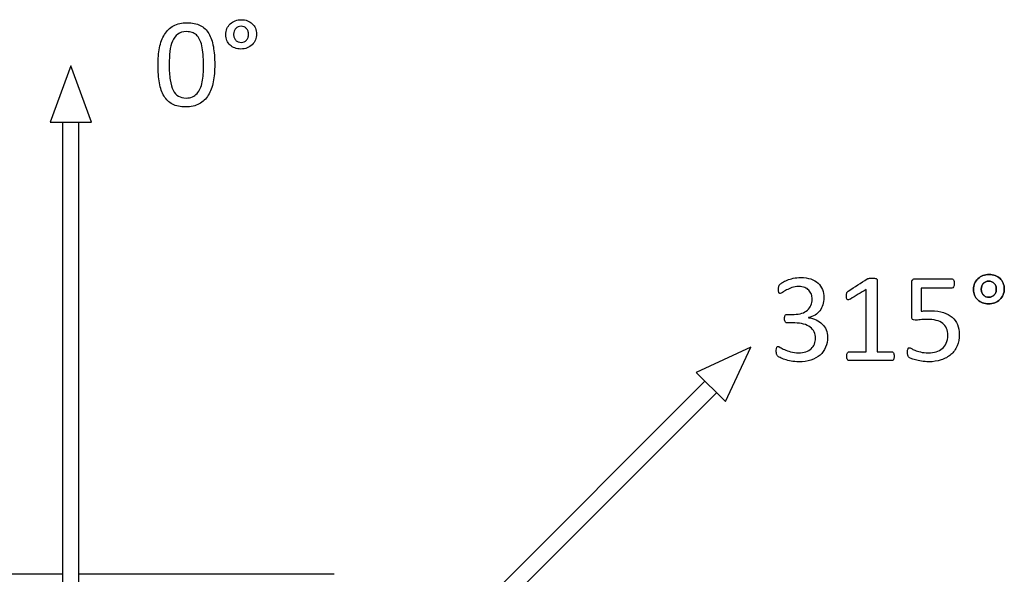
# Model space of a CAD drawing. Header units: inches. Extents: x 0 to 20790, y -12 to 14700.
# Tile 193 of 256: x 6508 to 7705, y 12725 to 13400. Entities that reach past the tile are written whole.
import ezdxf

# ---------------------------------------------------------------- set-up
doc = ezdxf.new("R2010")
doc.units = ezdxf.units.IN
doc.layers.add('1', color=7, linetype='Continuous', true_color=0xffffff)
doc.layers.add('254', color=7, linetype='Continuous', true_color=0xffffff)

msp = doc.modelspace()

# ---------------------------------------------------------------- linework, layer by layer
at = {"layer": '1', "color": 2, "linetype": 'Continuous', "lineweight": 25}
for p, q in [((6560.142, 12725.442), (6250.213, 12725.442)), ((6890.054, 12725.442), (6580.126, 12725.442)), ((6890.175, 12725.442), (6890.054, 12725.442))]:
    msp.add_line(p, q, dxfattribs=at)
at = {"layer": '254', "color": 2, "linetype": 'Continuous', "lineweight": 25}
for p, q in [((6570.134, 13344.129), (6545.134, 13275.442)), ((6595.134, 13275.442), (6570.134, 13344.129)), ((6545.134, 13275.442), (6595.134, 13275.442)), ((6560.134, 13275.442), (6560.134, 12675.442)), ((6580.134, 12675.442), (6580.134, 13275.442)), ((7396.52, 13001.828), (7330.274, 12970.937)), ((7365.629, 12935.581), (7396.52, 13001.828)), ((7340.88, 12960.33), (6916.616, 12536.066)), ((7330.274, 12970.937), (7365.629, 12935.581)), ((6930.758, 12521.924), (7355.022, 12946.188))]:
    msp.add_line(p, q, dxfattribs=at)
for points, knots in [([(6743.255, 13324.553), (6744.465, 13330.843), (6745.07, 13337.825), (6745.07, 13353.694), (6744.493, 13360.965), (6742.296, 13373.63), (6740.454, 13378.939), (6735.216, 13387.631), (6731.77, 13390.913), (6723.195, 13395.344), (6717.892, 13396.481), (6705.024, 13396.481), (6699.485, 13395.24), (6690.449, 13390.259), (6686.819, 13386.758), (6681.292, 13377.662), (6679.289, 13372.246), (6676.813, 13359.579), (6676.201, 13352.598), (6676.201, 13336.816), (6676.75, 13329.545), (6678.938, 13316.873), (6680.818, 13311.542), (6686.074, 13302.878), (6689.502, 13299.597), (6698.053, 13295.09), (6703.322, 13294), (6716.219, 13294), (6721.758, 13295.24), (6730.783, 13300.242), (6734.453, 13303.723), (6740.037, 13312.819), (6742.041, 13318.235), (6743.255, 13324.553)], [0, 0, 0, 0, 0.05430466, 0.05430466, 0.11270779, 0.11270779, 0.17136982, 0.17136982, 0.22974712, 0.22974712, 0.28781543, 0.28781543, 0.34854741, 0.34854741, 0.40974271, 0.40974271, 0.47065537, 0.47065537, 0.53130136, 0.53130136, 0.59678981, 0.59678981, 0.66204002, 0.66204002, 0.72741729, 0.72741729, 0.79296021, 0.79296021, 0.86242965, 0.86242965, 0.93137314, 0.93137314, 1, 1, 1, 1]), ([(6678.048, 13365.898), (6679.289, 13372.246), (6681.292, 13377.662), (6686.819, 13386.758), (6690.449, 13390.259), (6699.485, 13395.24), (6705.024, 13396.481), (6717.892, 13396.481), (6723.195, 13395.344), (6731.77, 13390.913), (6735.216, 13387.631), (6740.454, 13378.939), (6742.296, 13373.63), (6744.493, 13360.965), (6745.07, 13353.694), (6745.07, 13337.825), (6744.465, 13330.843), (6743.253, 13324.554)], [0, 0, 0, 0, 0.12942094, 0.12942094, 0.2594424, 0.2594424, 0.38847946, 0.38847946, 0.511857, 0.511857, 0.63589107, 0.63589107, 0.7605301, 0.7605301, 0.88461905, 0.88461905, 1, 1, 1, 1]), ([(6794.573, 13375.566), (6795.503, 13377.756), (6795.994, 13380.122), (6795.994, 13385.258), (6795.532, 13387.623), (6793.686, 13391.951), (6792.387, 13393.769), (6790.772, 13395.298), (6789.127, 13396.798), (6787.165, 13397.981), (6784.915, 13398.876), (6782.664, 13399.741), (6780.183, 13400.174), (6774.817, 13400.174), (6772.306, 13399.712), (6767.69, 13397.866), (6765.671, 13396.596), (6762.224, 13393.437), (6760.881, 13391.518), (6759.9, 13389.297), (6758.948, 13387.046), (6758.458, 13384.623), (6758.458, 13379.401), (6758.919, 13377.006), (6760.776, 13372.712), (6762.035, 13370.861), (6763.68, 13369.332), (6765.324, 13367.774), (6767.257, 13366.591), (6771.735, 13364.904), (6774.182, 13364.484), (6779.635, 13364.484), (6782.145, 13364.946), (6786.819, 13366.793), (6788.838, 13368.091), (6792.315, 13371.394), (6793.628, 13373.342), (6794.573, 13375.566)], [0, 0, 0, 0, 0.05872485, 0.05872485, 0.1201497, 0.1201497, 0.18157455, 0.18157455, 0.18157455, 0.24024027, 0.24024027, 0.24024027, 0.30435366, 0.30435366, 0.36986081, 0.36986081, 0.43536797, 0.43536797, 0.50028413, 0.50028413, 0.50028413, 0.56495556, 0.56495556, 0.63034557, 0.63034557, 0.6964808, 0.6964808, 0.6964808, 0.75671415, 0.75671415, 0.81789207, 0.81789207, 0.87842602, 0.87842602, 0.93895996, 0.93895996, 1, 1, 1, 1]), ([(6759.9, 13389.297), (6760.881, 13391.518), (6762.224, 13393.437), (6765.671, 13396.596), (6767.69, 13397.866), (6772.306, 13399.712), (6774.817, 13400.174), (6780.183, 13400.174), (6782.664, 13399.741), (6784.915, 13398.876)], [0, 0, 0, 0, 0.24963543, 0.24963543, 0.50154354, 0.50154354, 0.75345164, 0.75345164, 1, 1, 1, 1]), ([(6783.674, 13389.326), (6782.866, 13390.191), (6781.885, 13390.884), (6779.635, 13391.865), (6778.394, 13392.095), (6775.797, 13392.095), (6774.586, 13391.865), (6772.393, 13390.884), (6771.412, 13390.191), (6769.796, 13388.46), (6769.133, 13387.422), (6768.209, 13385.056), (6767.979, 13383.815), (6767.979, 13380.988), (6768.2, 13379.628), (6769.133, 13377.179), (6769.796, 13376.112), (6770.633, 13375.246)], [0, 0, 0, 0, 0.12552404, 0.12552404, 0.25104807, 0.25104807, 0.37111454, 0.37111454, 0.49118101, 0.49118101, 0.61124748, 0.61124748, 0.73131395, 0.73131395, 0.86704126, 0.86704126, 1, 1, 1, 1]), ([(6785.607, 13386.21), (6786.069, 13384.998), (6786.299, 13383.7), (6786.299, 13380.93), (6786.069, 13379.66), (6785.145, 13377.295), (6784.511, 13376.256), (6783.732, 13375.362), (6782.924, 13374.467), (6781.972, 13373.746), (6780.875, 13373.255), (6779.779, 13372.736), (6778.596, 13372.476), (6776.028, 13372.476), (6774.788, 13372.707), (6772.48, 13373.688), (6771.499, 13374.381), (6770.633, 13375.246), (6769.796, 13376.112), (6769.133, 13377.179), (6768.2, 13379.628), (6767.979, 13380.988), (6767.979, 13383.815), (6768.209, 13385.056), (6769.133, 13387.422), (6769.796, 13388.46), (6771.412, 13390.191), (6772.393, 13390.884), (6774.586, 13391.865), (6775.797, 13392.095), (6778.394, 13392.095), (6779.635, 13391.865), (6781.885, 13390.884), (6782.866, 13390.191), (6783.674, 13389.326), (6784.511, 13388.46), (6785.145, 13387.422), (6785.607, 13386.21)], [0, 0, 0, 0, 0.06514336, 0.06514336, 0.13028672, 0.13028672, 0.19543009, 0.19543009, 0.19543009, 0.25588848, 0.25588848, 0.25588848, 0.31688225, 0.31688225, 0.38513718, 0.38513718, 0.45339212, 0.45339212, 0.45339212, 0.51788016, 0.51788016, 0.58371103, 0.58371103, 0.64194602, 0.64194602, 0.70018102, 0.70018102, 0.75841602, 0.75841602, 0.81665102, 0.81665102, 0.87753306, 0.87753306, 0.9384151, 0.9384151, 0.9384151, 1, 1, 1, 1]), ([(6790.772, 13395.298), (6792.387, 13393.769), (6793.686, 13391.951), (6795.532, 13387.623), (6795.994, 13385.258), (6795.994, 13380.122), (6795.503, 13377.756), (6794.58, 13375.563)], [0, 0, 0, 0, 0.33828996, 0.33828996, 0.67657993, 0.67657993, 1, 1, 1, 1]), ([(6717.488, 13384.681), (6715.497, 13385.315), (6713.276, 13385.633), (6706.467, 13385.633), (6702.918, 13384.594), (6697.494, 13380.497), (6695.335, 13377.68), (6692.214, 13370.514), (6691.175, 13366.299), (6690.021, 13356.666), (6689.733, 13351.472), (6689.733, 13338.489), (6690.113, 13332.167), (6691.666, 13321.755), (6692.889, 13317.52), (6696.224, 13310.965), (6698.365, 13308.579), (6703.524, 13305.598), (6706.669, 13304.848), (6713.218, 13304.848), (6715.761, 13305.299), (6720.114, 13307.156), (6721.975, 13308.496), (6725.105, 13311.917), (6726.403, 13313.994), (6727.442, 13316.389)], [0, 0, 0, 0, 0.04282924, 0.04282924, 0.11891413, 0.11891413, 0.19499902, 0.19499902, 0.27085822, 0.27085822, 0.34676977, 0.34676977, 0.44877592, 0.44877592, 0.55141846, 0.55141846, 0.65478061, 0.65478061, 0.75951869, 0.75951869, 0.84052706, 0.84052706, 0.92063094, 0.92063094, 1, 1, 1, 1]), ([(6730.976, 13357.934), (6731.337, 13353.982), (6731.51, 13349.539), (6731.51, 13340.855), (6731.395, 13337.306), (6730.933, 13330.497), (6730.529, 13327.323), (6729.267, 13321.471), (6728.452, 13318.812), (6727.442, 13316.389), (6726.403, 13313.994), (6725.105, 13311.917), (6721.975, 13308.496), (6720.114, 13307.156), (6715.761, 13305.299), (6713.218, 13304.848), (6706.669, 13304.848), (6703.524, 13305.598), (6698.365, 13308.579), (6696.224, 13310.965), (6692.889, 13317.52), (6691.666, 13321.755), (6690.113, 13332.167), (6689.733, 13338.489), (6689.733, 13351.472), (6690.021, 13356.666), (6691.175, 13366.299), (6692.214, 13370.514), (6695.335, 13377.68), (6697.494, 13380.497), (6702.918, 13384.594), (6706.467, 13385.633), (6713.276, 13385.633), (6715.497, 13385.315), (6717.488, 13384.681), (6719.45, 13384.017), (6721.21, 13383.007), (6722.739, 13381.593), (6724.297, 13380.18), (6725.596, 13378.391), (6727.828, 13374.04), (6728.711, 13371.438), (6730.096, 13365.379), (6730.616, 13361.888), (6730.976, 13357.934)], [0, 0, 0, 0, 0.08461098, 0.08461098, 0.14721332, 0.14721332, 0.20981566, 0.20981566, 0.27170676, 0.27170676, 0.27170676, 0.31910372, 0.31910372, 0.36693951, 0.36693951, 0.41531542, 0.41531542, 0.47786205, 0.47786205, 0.53958701, 0.53958701, 0.60088225, 0.60088225, 0.66179744, 0.66179744, 0.70712968, 0.70712968, 0.75243066, 0.75243066, 0.79786641, 0.79786641, 0.84330217, 0.84330217, 0.86887858, 0.86887858, 0.86887858, 0.8996503, 0.8996503, 0.8996503, 0.93345508, 0.93345508, 0.96672754, 0.96672754, 1, 1, 1, 1]), ([(6730.991, 13357.935), (6730.616, 13361.888), (6730.096, 13365.379), (6728.711, 13371.438), (6727.828, 13374.04), (6725.596, 13378.391), (6724.297, 13380.18), (6722.739, 13381.593)], [0, 0, 0, 0, 0.33156512, 0.33156512, 0.66313024, 0.66313024, 1, 1, 1, 1]), ([(6763.68, 13369.332), (6762.035, 13370.861), (6760.776, 13372.712), (6758.919, 13377.006), (6758.458, 13379.401), (6758.458, 13384.623), (6758.948, 13387.046), (6759.9, 13389.297)], [0, 0, 0, 0, 0.3370864, 0.3370864, 0.67037445, 0.67037445, 1, 1, 1, 1]), ([(6783.732, 13375.362), (6784.511, 13376.256), (6785.145, 13377.295), (6786.069, 13379.66), (6786.299, 13380.93), (6786.299, 13383.7), (6786.069, 13384.998), (6785.607, 13386.21)], [0, 0, 0, 0, 0.33333333, 0.33333333, 0.66666667, 0.66666667, 1, 1, 1, 1]), ([(6794.58, 13375.563), (6793.628, 13373.342), (6792.315, 13371.394), (6788.838, 13368.091), (6786.819, 13366.793), (6782.145, 13364.946), (6779.635, 13364.484), (6774.182, 13364.484), (6771.735, 13364.904), (6767.257, 13366.591), (6765.324, 13367.774), (6763.68, 13369.332)], [0, 0, 0, 0, 0.20110766, 0.20110766, 0.40054792, 0.40054792, 0.59998818, 0.59998818, 0.80155014, 0.80155014, 1, 1, 1, 1]), ([(6770.633, 13375.246), (6771.499, 13374.381), (6772.48, 13373.688), (6774.788, 13372.707), (6776.028, 13372.476), (6778.596, 13372.476), (6779.779, 13372.736), (6780.875, 13373.255)], [0, 0, 0, 0, 0.34558824, 0.34558824, 0.69117647, 0.69117647, 1, 1, 1, 1]), ([(6743.253, 13324.554), (6742.041, 13318.235), (6740.037, 13312.819), (6734.453, 13303.723), (6730.783, 13300.242), (6721.758, 13295.24), (6716.219, 13294), (6703.322, 13294), (6698.053, 13295.09), (6689.502, 13299.597), (6686.074, 13302.878), (6680.818, 13311.542), (6678.938, 13316.873), (6676.75, 13329.545), (6676.201, 13336.816), (6676.201, 13352.598), (6676.813, 13359.579), (6678.048, 13365.898)], [0, 0, 0, 0, 0.12964495, 0.12964495, 0.25988806, 0.25988806, 0.39112477, 0.39112477, 0.51494374, 0.51494374, 0.63844981, 0.63844981, 0.76171583, 0.76171583, 0.88543193, 0.88543193, 1, 1, 1, 1]), ([(6727.442, 13316.389), (6728.452, 13318.812), (6729.267, 13321.471), (6730.529, 13327.323), (6730.933, 13330.497), (6731.395, 13337.306), (6731.51, 13340.855), (6731.51, 13349.539), (6731.337, 13353.982), (6730.991, 13357.935)], [0, 0, 0, 0, 0.22778636, 0.22778636, 0.45819043, 0.45819043, 0.6885945, 0.6885945, 1, 1, 1, 1]), ([(7487.542, 13001.602), (7489.136, 13005.263), (7489.915, 13009.36), (7489.915, 13017.064), (7489.338, 13020.007), (7487.029, 13025.488), (7485.443, 13027.883), (7481.331, 13031.995), (7478.893, 13033.682), (7473.169, 13036.4), (7470.036, 13037.26), (7466.602, 13037.635), (7466.602, 13037.683), (7466.602, 13037.731), (7466.602, 13037.779), (7469.632, 13038.356), (7472.315, 13039.366), (7474.623, 13040.809), (7476.931, 13042.28), (7478.864, 13044.04), (7482.038, 13048.195), (7483.25, 13050.589), (7484.087, 13053.273), (7484.894, 13055.985), (7485.298, 13058.899), (7485.298, 13065.65), (7484.721, 13068.968), (7482.413, 13074.969), (7480.682, 13077.566), (7475.994, 13081.849), (7473.094, 13083.538), (7466.112, 13085.904), (7462.073, 13086.481), (7454.167, 13086.481), (7451.109, 13086.164), (7445.424, 13084.958), (7442.915, 13084.173), (7438.53, 13082.384), (7436.712, 13081.49), (7433.732, 13079.656), (7432.759, 13078.922), (7431.778, 13077.941), (7431.432, 13077.537), (7431.23, 13077.162), (7431.028, 13076.816), (7430.826, 13076.412), (7430.538, 13075.546), (7430.422, 13075.027), (7430.365, 13074.45), (7430.336, 13073.844), (7430.307, 13073.18), (7430.307, 13071.276), (7430.336, 13070.353), (7430.422, 13069.66), (7430.48, 13068.968), (7430.624, 13068.449), (7430.797, 13068.045), (7430.971, 13067.67), (7431.201, 13067.41), (7431.49, 13067.295), (7431.778, 13067.15), (7432.096, 13067.093), (7432.961, 13067.093), (7433.856, 13067.554), (7435.154, 13068.449), (7436.424, 13069.343), (7438.039, 13070.295), (7441.929, 13072.354), (7444.156, 13073.325), (7449.144, 13075.123), (7451.859, 13075.546), (7457.572, 13075.546), (7459.967, 13075.171), (7464.121, 13073.555), (7465.823, 13072.488), (7468.478, 13069.718), (7469.488, 13068.074), (7470.815, 13064.323), (7471.161, 13062.361), (7471.161, 13057.514), (7470.642, 13054.946), (7469.661, 13052.667), (7468.651, 13050.387), (7467.208, 13048.426), (7463.458, 13045.136), (7461.178, 13043.896), (7458.495, 13043.001), (7455.812, 13042.136), (7452.754, 13041.703), (7446.483, 13041.703), (7443.588, 13041.703), (7440.232, 13041.703), (7439.799, 13041.617), (7439.107, 13041.27), (7438.761, 13040.982), (7438.501, 13040.578), (7438.212, 13040.203), (7437.982, 13039.683), (7437.693, 13038.414), (7437.606, 13037.606), (7437.606, 13035.558), (7437.693, 13034.692), (7437.866, 13034), (7438.068, 13033.336), (7438.299, 13032.817), (7438.559, 13032.384), (7438.847, 13031.98), (7439.193, 13031.692), (7439.943, 13031.345), (7440.347, 13031.23), (7440.751, 13031.259), (7443.906, 13031.259), (7447.06, 13031.259), (7454.167, 13031.259), (7457.687, 13030.797), (7463.892, 13029.074), (7466.516, 13027.797), (7470.772, 13024.518), (7472.402, 13022.574), (7474.594, 13018.074), (7475.143, 13015.535), (7475.143, 13010.139), (7474.71, 13007.774), (7472.989, 13003.413), (7471.651, 13001.513), (7468.174, 12998.325), (7466.025, 12997.098), (7460.89, 12995.367), (7457.918, 12994.935), (7451.051, 12994.935), (7447.878, 12995.338), (7442.199, 12997.002), (7439.684, 12997.877), (7437.578, 12998.829), (7435.443, 12999.753), (7433.683, 13000.647), (7432.327, 13001.484), (7430.971, 13002.292), (7430.076, 13002.696), (7428.951, 13002.696), (7428.432, 13002.349), (7428.057, 13001.628), (7427.71, 13000.907), (7427.537, 12999.637), (7427.537, 12996.694), (7427.566, 12995.8), (7427.653, 12995.05), (7427.71, 12994.3), (7427.826, 12993.665), (7427.999, 12993.175), (7428.143, 12992.655), (7428.316, 12992.222), (7428.518, 12991.847), (7428.72, 12991.501), (7429.038, 12991.126), (7429.413, 12990.78), (7429.788, 12990.405), (7430.74, 12989.828), (7433.717, 12988.251), (7435.587, 12987.491), (7440.088, 12985.99), (7442.684, 12985.356), (7445.57, 12984.808), (7448.455, 12984.288), (7451.571, 12984), (7460.399, 12984), (7465.333, 12984.721), (7474.038, 12987.546), (7477.71, 12989.539), (7483.654, 12994.79), (7485.933, 12997.906), (7487.542, 13001.602)], [0, 0, 0, 0, 0.02775828, 0.02775828, 0.04661295, 0.04661295, 0.06546763, 0.06546763, 0.08445555, 0.08445555, 0.10351842, 0.10351842, 0.10351842, 0.10382187, 0.10382187, 0.10382187, 0.12196088, 0.12196088, 0.12196088, 0.13863038, 0.13863038, 0.15529987, 0.15529987, 0.15529987, 0.17389399, 0.17389399, 0.19558713, 0.19558713, 0.21728027, 0.21728027, 0.23910725, 0.23910725, 0.26093424, 0.26093424, 0.27648597, 0.27648597, 0.29188741, 0.29188741, 0.30728885, 0.30728885, 0.32247603, 0.32247603, 0.33766322, 0.33766322, 0.33766322, 0.3405368, 0.3405368, 0.34341039, 0.34341039, 0.34341039, 0.3479122, 0.3479122, 0.35441481, 0.35441481, 0.35441481, 0.35807884, 0.35807884, 0.35807884, 0.36037928, 0.36037928, 0.36037928, 0.36253979, 0.36253979, 0.36578055, 0.36578055, 0.36578055, 0.37807777, 0.37807777, 0.39015913, 0.39015913, 0.4023649, 0.4023649, 0.41362265, 0.41362265, 0.4248804, 0.4248804, 0.43613814, 0.43613814, 0.44739589, 0.44739589, 0.4627762, 0.4627762, 0.4627762, 0.47811248, 0.47811248, 0.49344876, 0.49344876, 0.49344876, 0.51266377, 0.51266377, 0.52914159, 0.52914159, 0.53176929, 0.53176929, 0.53439698, 0.53439698, 0.53439698, 0.53787639, 0.53787639, 0.5413558, 0.5413558, 0.54514221, 0.54514221, 0.54514221, 0.5487712, 0.5487712, 0.5487712, 0.55154108, 0.55154108, 0.55431097, 0.55431097, 0.55431097, 0.57380748, 0.57380748, 0.59823821, 0.59823821, 0.62245901, 0.62245901, 0.64652246, 0.64652246, 0.6705859, 0.6705859, 0.69243943, 0.69243943, 0.71404441, 0.71404441, 0.73584579, 0.73584579, 0.75764717, 0.75764717, 0.7801939, 0.7801939, 0.80246993, 0.80246993, 0.80246993, 0.8155304, 0.8155304, 0.8155304, 0.82216712, 0.82216712, 0.83170741, 0.83170741, 0.83170741, 0.84040698, 0.84040698, 0.84557235, 0.84557235, 0.84557235, 0.8498349, 0.8498349, 0.8498349, 0.85301834, 0.85301834, 0.85301834, 0.8561335, 0.8561335, 0.8561335, 0.86348582, 0.86348582, 0.87101053, 0.87101053, 0.87853525, 0.87853525, 0.87853525, 0.89909642, 0.89909642, 0.93277419, 0.93277419, 0.9663871, 0.9663871, 1, 1, 1, 1]), ([(7431.23, 13077.162), (7431.432, 13077.537), (7431.778, 13077.941), (7432.759, 13078.922), (7433.732, 13079.656), (7436.712, 13081.49), (7438.53, 13082.384), (7442.915, 13084.173), (7445.424, 13084.958), (7451.109, 13086.164), (7454.167, 13086.481), (7462.073, 13086.481), (7466.112, 13085.904), (7473.094, 13083.538), (7475.994, 13081.849), (7480.682, 13077.566), (7482.413, 13074.969), (7484.721, 13068.968), (7485.298, 13065.65), (7485.298, 13058.899), (7484.894, 13055.985), (7484.087, 13053.273)], [0, 0, 0, 0, 0.08327982, 0.08327982, 0.16655964, 0.16655964, 0.25101432, 0.25101432, 0.335469, 0.335469, 0.42074781, 0.42074781, 0.54043736, 0.54043736, 0.66012692, 0.66012692, 0.7790825, 0.7790825, 0.89803808, 0.89803808, 1, 1, 1, 1]), ([(7570.555, 12988.241), (7570.699, 12988.904), (7570.786, 12989.712), (7570.786, 12991.617), (7570.728, 12992.424), (7570.584, 12993.088), (7570.469, 12993.752), (7570.295, 12994.3), (7569.834, 12995.165), (7569.516, 12995.512), (7569.17, 12995.742), (7568.795, 12995.973), (7568.42, 12996.089), (7562.015, 12996.089), (7556.014, 12996.089), (7550.013, 12996.089), (7550.013, 13025.248), (7550.013, 13054.407), (7550.013, 13083.855), (7549.926, 13084.173), (7549.782, 13084.432), (7549.638, 13084.721), (7549.32, 13084.952), (7548.859, 13085.125), (7548.397, 13085.327), (7547.762, 13085.442), (7546.117, 13085.669), (7545.079, 13085.702), (7542.944, 13085.702), (7542.165, 13085.702), (7540.924, 13085.643), (7540.405, 13085.587), (7539.943, 13085.471), (7539.482, 13085.385), (7539.078, 13085.269), (7538.789, 13085.183), (7538.472, 13085.067), (7538.212, 13084.952), (7538.01, 13084.779), (7530.365, 13079.884), (7522.719, 13074.988), (7515.073, 13070.093), (7514.612, 13069.776), (7514.237, 13069.487), (7513.977, 13069.17), (7513.688, 13068.853), (7513.458, 13068.506), (7513.313, 13068.102), (7513.169, 13067.67), (7513.054, 13067.179), (7512.884, 13065.938), (7512.852, 13065.188), (7512.852, 13063.14), (7512.909, 13062.159), (7513.054, 13061.409), (7513.169, 13060.63), (7513.429, 13060.082), (7513.775, 13059.735), (7514.121, 13059.418), (7514.612, 13059.303), (7515.189, 13059.389), (7515.795, 13059.505), (7516.574, 13059.822), (7517.555, 13060.312), (7523.96, 13064.14), (7530.365, 13067.968), (7536.77, 13071.795), (7536.77, 13046.56), (7536.77, 13021.324), (7536.77, 12996.089), (7529.845, 12996.089), (7522.921, 12996.089), (7515.593, 12996.089), (7515.218, 12995.973), (7514.9, 12995.742), (7514.554, 12995.512), (7514.265, 12995.165), (7513.804, 12994.3), (7513.631, 12993.752), (7513.458, 12993.088), (7513.313, 12992.424), (7513.227, 12991.617), (7513.227, 12989.712), (7513.313, 12988.904), (7513.458, 12988.241), (7513.631, 12987.577), (7513.833, 12987.029), (7514.41, 12986.221), (7514.698, 12985.904), (7515.016, 12985.731), (7515.304, 12985.558), (7515.65, 12985.471), (7533.336, 12985.471), (7550.676, 12985.471), (7568.362, 12985.471), (7568.709, 12985.558), (7569.055, 12985.731), (7569.372, 12985.904), (7569.69, 12986.221), (7569.949, 12986.625), (7570.18, 12987.029), (7570.411, 12987.577), (7570.555, 12988.241)], [0, 0, 0, 0, 0.00684679, 0.00684679, 0.01329082, 0.01329082, 0.01329082, 0.01801155, 0.01801155, 0.02273229, 0.02273229, 0.02273229, 0.02621509, 0.02621509, 0.07795965, 0.07795965, 0.07795965, 0.32874152, 0.32874152, 0.33122287, 0.33122287, 0.33122287, 0.33460612, 0.33460612, 0.33460612, 0.34029933, 0.34029933, 0.34579995, 0.34579995, 0.3499909, 0.3499909, 0.35438098, 0.35438098, 0.35438098, 0.35773509, 0.35773509, 0.35773509, 0.36022154, 0.36022154, 0.36022154, 0.4369763, 0.4369763, 0.4369763, 0.44102872, 0.44102872, 0.44102872, 0.44459476, 0.44459476, 0.44459476, 0.44909921, 0.44909921, 0.45340273, 0.45340273, 0.45928422, 0.45928422, 0.45928422, 0.46445705, 0.46445705, 0.46445705, 0.4686626, 0.4686626, 0.4686626, 0.47577269, 0.47577269, 0.47577269, 0.53826792, 0.53826792, 0.53826792, 0.74962991, 0.74962991, 0.74962991, 0.80762557, 0.80762557, 0.81100865, 0.81100865, 0.81100865, 0.81476016, 0.81476016, 0.81851168, 0.81851168, 0.81851168, 0.8252325, 0.8252325, 0.83237337, 0.83237337, 0.83237337, 0.83727141, 0.83727141, 0.84216946, 0.84216946, 0.84216946, 0.84503866, 0.84503866, 0.98873802, 0.98873802, 0.99160722, 0.99160722, 0.99160722, 0.99516962, 0.99516962, 0.99516962, 1, 1, 1, 1]), ([(7539.943, 13085.471), (7540.405, 13085.587), (7540.924, 13085.643), (7542.165, 13085.702), (7542.944, 13085.702), (7545.079, 13085.702), (7546.117, 13085.669), (7547.762, 13085.442), (7548.397, 13085.327), (7548.859, 13085.125)], [0, 0, 0, 0, 0.22200298, 0.22200298, 0.43393621, 0.43393621, 0.71209859, 0.71209859, 1, 1, 1, 1]), ([(7549.782, 13084.432), (7549.926, 13084.173), (7550.013, 13083.855), (7550.013, 13054.407), (7550.013, 13025.248), (7550.013, 12996.089)], [0, 0, 0, 0, 0.00979752, 0.00979752, 1, 1, 1, 1]), ([(7647.26, 13003.249), (7649.061, 13007.398), (7649.955, 13012.13), (7649.955, 13021.767), (7649.234, 13025.69), (7646.291, 13032.788), (7644.156, 13035.789), (7638.429, 13040.763), (7634.894, 13042.684), (7626.377, 13045.407), (7621.421, 13046.089), (7613.256, 13046.089), (7611.092, 13046.06), (7609.216, 13046.002), (7607.341, 13045.973), (7605.523, 13045.8), (7603.706, 13045.54), (7603.706, 13054.85), (7603.706, 13064.159), (7603.706, 13073.469), (7616.093, 13073.469), (7628.48, 13073.469), (7641.79, 13073.469), (7642.511, 13073.988), (7643.031, 13075.027), (7643.55, 13076.037), (7643.81, 13077.479), (7643.81, 13080.307), (7643.723, 13081.143), (7643.608, 13081.865), (7643.463, 13082.586), (7643.29, 13083.163), (7642.771, 13084.086), (7642.454, 13084.432), (7642.078, 13084.663), (7641.675, 13084.894), (7641.271, 13085.01), (7626.172, 13085.01), (7611.476, 13085.01), (7595.31, 13085.01), (7594.156, 13084.606), (7592.569, 13082.961), (7592.165, 13081.72), (7592.165, 13066.506), (7592.165, 13052.994), (7592.165, 13037.577), (7592.482, 13036.308), (7593.088, 13035.615), (7593.723, 13034.952), (7594.733, 13034.634), (7598.137, 13034.634), (7600.215, 13034.779), (7602.494, 13035.096), (7604.744, 13035.385), (7607.428, 13035.558), (7614.958, 13035.558), (7618.766, 13035.154), (7621.94, 13034.346), (7625.143, 13033.567), (7627.768, 13032.355), (7631.923, 13029.124), (7633.452, 13027.104), (7635.457, 13022.234), (7635.962, 13019.43), (7635.962, 13012.447), (7635.356, 13009.216), (7632.979, 13003.941), (7631.375, 13001.744), (7627.206, 12998.269), (7624.739, 12996.983), (7618.992, 12995.358), (7615.852, 12994.935), (7608.726, 12994.935), (7605.523, 12995.252), (7602.84, 12995.944), (7600.128, 12996.608), (7597.878, 12997.3), (7594.242, 12998.801), (7592.8, 12999.493), (7591.703, 13000.128), (7590.636, 13000.763), (7589.828, 13001.08), (7588.963, 13001.08), (7588.645, 13000.993), (7588.357, 13000.791), (7588.097, 13000.561), (7587.837, 13000.243), (7587.433, 12999.378), (7587.289, 12998.829), (7587.203, 12998.137), (7587.145, 12997.445), (7587.087, 12996.637), (7587.087, 12994.848), (7587.116, 12994.069), (7587.234, 12992.713), (7587.318, 12992.165), (7587.433, 12991.732), (7587.578, 12991.299), (7587.722, 12990.924), (7587.866, 12990.636), (7588.01, 12990.318), (7588.299, 12989.972), (7588.674, 12989.626), (7589.049, 12989.251), (7589.943, 12988.789), (7591.328, 12988.154), (7592.713, 12987.548), (7594.473, 12986.914), (7598.801, 12985.644), (7601.253, 12985.096), (7606.793, 12984.231), (7609.707, 12984), (7618.334, 12984), (7623.383, 12984.75), (7632.433, 12987.748), (7636.366, 12989.885), (7642.928, 12995.584), (7645.454, 12999.089), (7647.26, 13003.249)], [0, 0, 0, 0, 0.03485741, 0.03485741, 0.06293176, 0.06293176, 0.0910061, 0.0910061, 0.11922131, 0.11922131, 0.14766657, 0.14766657, 0.15987793, 0.15987793, 0.15987793, 0.17222226, 0.17222226, 0.17222226, 0.23452357, 0.23452357, 0.23452357, 0.31742036, 0.31742036, 0.323599, 0.323599, 0.323599, 0.33342739, 0.33342739, 0.33864872, 0.33864872, 0.33864872, 0.34278992, 0.34278992, 0.34693113, 0.34693113, 0.34693113, 0.34977792, 0.34977792, 0.45334688, 0.45334688, 0.46371733, 0.46371733, 0.47446476, 0.47446476, 0.55977634, 0.55977634, 0.5717989, 0.5717989, 0.5717989, 0.57932035, 0.57932035, 0.58954953, 0.58954953, 0.58954953, 0.60771659, 0.60771659, 0.63305048, 0.63305048, 0.63305048, 0.65268035, 0.65268035, 0.67231023, 0.67231023, 0.69166169, 0.69166169, 0.71488344, 0.71488344, 0.73831751, 0.73831751, 0.76191243, 0.76191243, 0.78579097, 0.78579097, 0.81147545, 0.81147545, 0.81147545, 0.8278023, 0.8278023, 0.84412916, 0.84412916, 0.84412916, 0.85007841, 0.85007841, 0.85462783, 0.85462783, 0.85462783, 0.8574696, 0.8574696, 0.86031137, 0.86031137, 0.86031137, 0.86579527, 0.86579527, 0.87164475, 0.87164475, 0.87774669, 0.87774669, 0.87774669, 0.88048485, 0.88048485, 0.88048485, 0.88350501, 0.88350501, 0.88350501, 0.8905742, 0.8905742, 0.8905742, 0.90365172, 0.90365172, 0.91672923, 0.91672923, 0.92980675, 0.92980675, 0.95327295, 0.95327295, 0.97669493, 0.97669493, 1, 1, 1, 1]), ([(7593.088, 13035.615), (7592.482, 13036.308), (7592.165, 13037.577), (7592.165, 13052.994), (7592.165, 13066.506), (7592.165, 13081.72), (7592.569, 13082.961), (7594.156, 13084.606), (7595.31, 13085.01), (7611.476, 13085.01), (7626.172, 13085.01), (7641.271, 13085.01), (7641.675, 13084.894), (7642.078, 13084.663)], [0, 0, 0, 0, 0.05346501, 0.05346501, 0.43285052, 0.43285052, 0.480645, 0.480645, 0.526763, 0.526763, 0.98734016, 0.98734016, 1, 1, 1, 1]), ([(7642.078, 13084.663), (7642.454, 13084.432), (7642.771, 13084.086), (7643.29, 13083.163), (7643.463, 13082.586), (7643.608, 13081.865)], [0, 0, 0, 0, 0.5, 0.5, 1, 1, 1, 1]), ([(7643.608, 13081.865), (7643.723, 13081.143), (7643.81, 13080.307), (7643.81, 13077.479), (7643.55, 13076.037), (7643.031, 13075.027)], [0, 0, 0, 0, 0.34693878, 0.34693878, 1, 1, 1, 1]), ([(7703.237, 13065.566), (7704.167, 13067.756), (7704.658, 13070.122), (7704.658, 13075.258), (7704.196, 13077.623), (7702.35, 13081.951), (7701.051, 13083.769), (7699.436, 13085.298), (7697.791, 13086.798), (7695.829, 13087.981), (7693.579, 13088.876), (7691.328, 13089.741), (7688.847, 13090.174), (7683.481, 13090.174), (7680.971, 13089.712), (7676.354, 13087.866), (7674.335, 13086.596), (7670.888, 13083.437), (7669.545, 13081.518), (7668.564, 13079.297), (7667.612, 13077.046), (7667.122, 13074.623), (7667.122, 13069.401), (7667.583, 13067.006), (7669.44, 13062.712), (7670.699, 13060.861), (7672.344, 13059.332), (7673.988, 13057.774), (7675.922, 13056.591), (7680.4, 13054.904), (7682.846, 13054.484), (7688.299, 13054.484), (7690.809, 13054.946), (7695.483, 13056.793), (7697.503, 13058.091), (7700.979, 13061.394), (7702.292, 13063.342), (7703.237, 13065.566)], [0, 0, 0, 0, 0.05872485, 0.05872485, 0.1201497, 0.1201497, 0.18157455, 0.18157455, 0.18157455, 0.24024027, 0.24024027, 0.24024027, 0.30435366, 0.30435366, 0.36986081, 0.36986081, 0.43536797, 0.43536797, 0.50028413, 0.50028413, 0.50028413, 0.56495556, 0.56495556, 0.63034557, 0.63034557, 0.6964808, 0.6964808, 0.6964808, 0.75671415, 0.75671415, 0.81789207, 0.81789207, 0.87842602, 0.87842602, 0.93895996, 0.93895996, 1, 1, 1, 1]), ([(7668.564, 13079.297), (7667.612, 13077.046), (7667.122, 13074.623), (7667.122, 13069.401), (7667.583, 13067.006), (7669.44, 13062.712), (7670.699, 13060.861), (7672.344, 13059.332)], [0, 0, 0, 0, 0.32962555, 0.32962555, 0.6629136, 0.6629136, 1, 1, 1, 1]), ([(7693.579, 13088.876), (7691.328, 13089.741), (7688.847, 13090.174), (7683.481, 13090.174), (7680.971, 13089.712), (7676.354, 13087.866), (7674.335, 13086.596), (7670.888, 13083.437), (7669.545, 13081.518), (7668.564, 13079.297)], [0, 0, 0, 0, 0.24654836, 0.24654836, 0.49845646, 0.49845646, 0.75036457, 0.75036457, 1, 1, 1, 1]), ([(7679.297, 13065.246), (7678.46, 13066.112), (7677.797, 13067.179), (7676.864, 13069.628), (7676.643, 13070.988), (7676.643, 13073.815), (7676.874, 13075.056), (7677.797, 13077.422), (7678.46, 13078.46), (7680.076, 13080.191), (7681.057, 13080.884), (7683.25, 13081.865), (7684.462, 13082.095), (7687.058, 13082.095), (7688.299, 13081.865), (7690.549, 13080.884), (7691.53, 13080.191), (7692.338, 13079.326)], [0, 0, 0, 0, 0.13295874, 0.13295874, 0.26868605, 0.26868605, 0.38875252, 0.38875252, 0.50881899, 0.50881899, 0.62888546, 0.62888546, 0.74895193, 0.74895193, 0.87447596, 0.87447596, 1, 1, 1, 1]), ([(7694.271, 13076.21), (7694.733, 13074.998), (7694.964, 13073.7), (7694.964, 13070.93), (7694.733, 13069.66), (7693.81, 13067.295), (7693.175, 13066.256), (7692.396, 13065.362), (7691.588, 13064.467), (7690.636, 13063.746), (7689.54, 13063.255), (7688.443, 13062.736), (7687.26, 13062.476), (7684.692, 13062.476), (7683.452, 13062.707), (7681.144, 13063.688), (7680.163, 13064.381), (7679.297, 13065.246), (7678.46, 13066.112), (7677.797, 13067.179), (7676.864, 13069.628), (7676.643, 13070.988), (7676.643, 13073.815), (7676.874, 13075.056), (7677.797, 13077.422), (7678.46, 13078.46), (7680.076, 13080.191), (7681.057, 13080.884), (7683.25, 13081.865), (7684.462, 13082.095), (7687.058, 13082.095), (7688.299, 13081.865), (7690.549, 13080.884), (7691.53, 13080.191), (7692.338, 13079.326), (7693.175, 13078.46), (7693.81, 13077.422), (7694.271, 13076.21)], [0, 0, 0, 0, 0.06514336, 0.06514336, 0.13028672, 0.13028672, 0.19543009, 0.19543009, 0.19543009, 0.25588848, 0.25588848, 0.25588848, 0.31688225, 0.31688225, 0.38513718, 0.38513718, 0.45339212, 0.45339212, 0.45339212, 0.51788016, 0.51788016, 0.58371103, 0.58371103, 0.64194602, 0.64194602, 0.70018102, 0.70018102, 0.75841602, 0.75841602, 0.81665102, 0.81665102, 0.87753306, 0.87753306, 0.9384151, 0.9384151, 0.9384151, 1, 1, 1, 1]), ([(7703.244, 13065.563), (7704.167, 13067.756), (7704.658, 13070.122), (7704.658, 13075.258), (7704.196, 13077.623), (7702.35, 13081.951), (7701.051, 13083.769), (7699.436, 13085.298)], [0, 0, 0, 0, 0.32342007, 0.32342007, 0.66171004, 0.66171004, 1, 1, 1, 1]), ([(7430.422, 13069.66), (7430.336, 13070.353), (7430.307, 13071.276), (7430.307, 13073.18), (7430.336, 13073.844), (7430.365, 13074.45)], [0, 0, 0, 0, 0.59090909, 0.59090909, 1, 1, 1, 1]), ([(7430.365, 13074.45), (7430.422, 13075.027), (7430.538, 13075.546), (7430.826, 13076.412), (7431.028, 13076.816), (7431.23, 13077.162)], [0, 0, 0, 0, 0.5, 0.5, 1, 1, 1, 1]), ([(7435.154, 13068.449), (7433.856, 13067.554), (7432.961, 13067.093), (7432.096, 13067.093), (7431.778, 13067.15), (7431.49, 13067.295)], [0, 0, 0, 0, 0.6, 0.6, 1, 1, 1, 1]), ([(7469.661, 13052.667), (7470.642, 13054.946), (7471.161, 13057.514), (7471.161, 13062.361), (7470.815, 13064.323), (7469.488, 13068.074), (7468.478, 13069.718), (7465.823, 13072.488), (7464.121, 13073.555), (7459.967, 13075.171), (7457.572, 13075.546), (7451.859, 13075.546), (7449.144, 13075.123), (7444.156, 13073.325), (7441.929, 13072.354), (7438.039, 13070.295), (7436.424, 13069.343), (7435.154, 13068.449)], [0, 0, 0, 0, 0.15856697, 0.15856697, 0.27463145, 0.27463145, 0.39069593, 0.39069593, 0.50676041, 0.50676041, 0.6228249, 0.6228249, 0.74866323, 0.74866323, 0.87321894, 0.87321894, 1, 1, 1, 1]), ([(7513.054, 13061.409), (7512.909, 13062.159), (7512.852, 13063.14), (7512.852, 13065.188), (7512.884, 13065.938), (7513.054, 13067.179), (7513.169, 13067.67), (7513.313, 13068.102)], [0, 0, 0, 0, 0.40038813, 0.40038813, 0.69335506, 0.69335506, 1, 1, 1, 1]), ([(7643.031, 13075.027), (7642.511, 13073.988), (7641.79, 13073.469), (7628.48, 13073.469), (7616.093, 13073.469), (7603.706, 13073.469)], [0, 0, 0, 0, 0.06936416, 0.06936416, 1, 1, 1, 1]), ([(7694.271, 13076.21), (7694.733, 13074.998), (7694.964, 13073.7), (7694.964, 13070.93), (7694.733, 13069.66), (7693.81, 13067.295), (7693.175, 13066.256), (7692.396, 13065.362)], [0, 0, 0, 0, 0.33333333, 0.33333333, 0.66666667, 0.66666667, 1, 1, 1, 1]), ([(7672.344, 13059.332), (7673.988, 13057.774), (7675.922, 13056.591), (7680.4, 13054.904), (7682.846, 13054.484), (7688.299, 13054.484), (7690.809, 13054.946), (7695.483, 13056.793), (7697.503, 13058.091), (7700.979, 13061.394), (7702.292, 13063.342), (7703.244, 13065.563)], [0, 0, 0, 0, 0.19844986, 0.19844986, 0.40001182, 0.40001182, 0.59945208, 0.59945208, 0.79889234, 0.79889234, 1, 1, 1, 1]), ([(7689.54, 13063.255), (7688.443, 13062.736), (7687.26, 13062.476), (7684.692, 13062.476), (7683.452, 13062.707), (7681.144, 13063.688), (7680.163, 13064.381), (7679.297, 13065.246)], [0, 0, 0, 0, 0.30882353, 0.30882353, 0.65441176, 0.65441176, 1, 1, 1, 1]), ([(7438.501, 13040.578), (7438.761, 13040.982), (7439.107, 13041.27), (7439.799, 13041.617), (7440.232, 13041.703), (7443.588, 13041.703), (7446.483, 13041.703), (7452.754, 13041.703), (7455.812, 13042.136), (7458.495, 13043.001)], [0, 0, 0, 0, 0.06417112, 0.06417112, 0.12834225, 0.12834225, 0.53074866, 0.53074866, 1, 1, 1, 1]), ([(7458.495, 13043.001), (7461.178, 13043.896), (7463.458, 13045.136), (7467.208, 13048.426), (7468.651, 13050.387), (7469.661, 13052.667)], [0, 0, 0, 0, 0.5, 0.5, 1, 1, 1, 1]), ([(7484.087, 13053.273), (7483.25, 13050.589), (7482.038, 13048.195), (7478.864, 13044.04), (7476.931, 13042.28), (7474.623, 13040.809)], [0, 0, 0, 0, 0.5, 0.5, 1, 1, 1, 1]), ([(7609.216, 13046.002), (7611.092, 13046.06), (7613.256, 13046.089), (7621.421, 13046.089), (7626.377, 13045.407), (7634.894, 13042.684), (7638.429, 13040.763), (7644.156, 13035.789), (7646.291, 13032.788), (7649.234, 13025.69), (7649.955, 13021.767), (7649.955, 13012.13), (7649.061, 13007.398), (7647.272, 13003.244)], [0, 0, 0, 0, 0.07637923, 0.07637923, 0.25429789, 0.25429789, 0.43077757, 0.43077757, 0.60637621, 0.60637621, 0.78197485, 0.78197485, 1, 1, 1, 1]), ([(7437.578, 12998.829), (7439.684, 12997.877), (7442.199, 12997.002), (7447.878, 12995.338), (7451.051, 12994.935), (7457.918, 12994.935), (7460.89, 12995.367), (7466.025, 12997.098), (7468.174, 12998.325), (7471.651, 13001.513), (7472.989, 13003.413), (7474.71, 13007.774), (7475.143, 13010.139), (7475.143, 13015.535), (7474.594, 13018.074), (7472.402, 13022.574), (7470.772, 13024.518), (7466.516, 13027.797), (7463.892, 13029.074), (7457.687, 13030.797), (7454.167, 13031.259), (7447.06, 13031.259), (7443.906, 13031.259), (7440.751, 13031.259)], [0, 0, 0, 0, 0.08976518, 0.08976518, 0.18062116, 0.18062116, 0.26847364, 0.26847364, 0.35632613, 0.35632613, 0.44338716, 0.44338716, 0.5314498, 0.5314498, 0.62841765, 0.62841765, 0.72538551, 0.72538551, 0.82298746, 0.82298746, 0.92143538, 0.92143538, 1, 1, 1, 1]), ([(7437.866, 13034), (7437.693, 13034.692), (7437.606, 13035.558), (7437.606, 13037.606), (7437.693, 13038.414), (7437.982, 13039.683), (7438.212, 13040.203), (7438.501, 13040.578)], [0, 0, 0, 0, 0.35238095, 0.35238095, 0.67619048, 0.67619048, 1, 1, 1, 1]), ([(7440.751, 13031.259), (7440.347, 13031.23), (7439.943, 13031.345), (7439.193, 13031.692), (7438.847, 13031.98), (7438.559, 13032.384)], [0, 0, 0, 0, 0.5, 0.5, 1, 1, 1, 1]), ([(7466.602, 13037.635), (7470.036, 13037.26), (7473.169, 13036.4), (7478.893, 13033.682), (7481.331, 13031.995), (7485.443, 13027.883), (7487.029, 13025.488), (7489.338, 13020.007), (7489.915, 13017.064), (7489.915, 13009.36), (7489.136, 13005.263), (7487.549, 13001.599)], [0, 0, 0, 0, 0.18414955, 0.18414955, 0.36757508, 0.36757508, 0.54971346, 0.54971346, 0.73185183, 0.73185183, 1, 1, 1, 1]), ([(7602.494, 13035.096), (7600.215, 13034.779), (7598.137, 13034.634), (7594.733, 13034.634), (7593.723, 13034.952), (7593.088, 13035.615)], [0, 0, 0, 0, 0.57627119, 0.57627119, 1, 1, 1, 1]), ([(7621.94, 13034.346), (7618.766, 13035.154), (7614.958, 13035.558), (7607.428, 13035.558), (7604.744, 13035.385), (7602.494, 13035.096)], [0, 0, 0, 0, 0.58237548, 0.58237548, 1, 1, 1, 1]), ([(7602.84, 12995.944), (7605.523, 12995.252), (7608.726, 12994.935), (7615.852, 12994.935), (7618.992, 12995.358), (7624.739, 12996.983), (7627.206, 12998.269), (7631.375, 13001.744), (7632.979, 13003.941), (7635.356, 13009.216), (7635.962, 13012.447), (7635.962, 13019.43), (7635.457, 13022.234), (7633.452, 13027.104), (7631.923, 13029.124), (7627.768, 13032.355), (7625.143, 13033.567), (7621.94, 13034.346)], [0, 0, 0, 0, 0.14395114, 0.14395114, 0.27778072, 0.27778072, 0.41002073, 0.41002073, 0.54135924, 0.54135924, 0.67150779, 0.67150779, 0.77996491, 0.77996491, 0.88998245, 0.88998245, 1, 1, 1, 1]), ([(7427.653, 12995.05), (7427.566, 12995.8), (7427.537, 12996.694), (7427.537, 12999.637), (7427.71, 13000.907), (7428.057, 13001.628)], [0, 0, 0, 0, 0.37254902, 0.37254902, 1, 1, 1, 1]), ([(7428.057, 13001.628), (7428.432, 13002.349), (7428.951, 13002.696), (7430.076, 13002.696), (7430.971, 13002.292), (7432.327, 13001.484)], [0, 0, 0, 0, 0.58974359, 0.58974359, 1, 1, 1, 1]), ([(7487.549, 13001.599), (7485.933, 12997.906), (7483.654, 12994.79), (7477.71, 12989.539), (7474.038, 12987.546), (7465.333, 12984.721), (7460.399, 12984), (7451.571, 12984), (7448.455, 12984.288), (7445.57, 12984.808)], [0, 0, 0, 0, 0.27672969, 0.27672969, 0.55345938, 0.55345938, 0.83072316, 0.83072316, 1, 1, 1, 1]), ([(7513.458, 12993.088), (7513.631, 12993.752), (7513.804, 12994.3), (7514.265, 12995.165), (7514.554, 12995.512), (7514.9, 12995.742)], [0, 0, 0, 0, 0.5, 0.5, 1, 1, 1, 1]), ([(7514.9, 12995.742), (7515.218, 12995.973), (7515.593, 12996.089), (7522.921, 12996.089), (7529.845, 12996.089), (7536.77, 12996.089)], [0, 0, 0, 0, 0.05511811, 0.05511811, 1, 1, 1, 1]), ([(7550.013, 12996.089), (7556.014, 12996.089), (7562.015, 12996.089), (7568.42, 12996.089), (7568.795, 12995.973), (7569.17, 12995.742)], [0, 0, 0, 0, 0.93693694, 0.93693694, 1, 1, 1, 1]), ([(7569.17, 12995.742), (7569.516, 12995.512), (7569.834, 12995.165), (7570.295, 12994.3), (7570.469, 12993.752), (7570.584, 12993.088)], [0, 0, 0, 0, 0.5, 0.5, 1, 1, 1, 1]), ([(7587.433, 12991.732), (7587.318, 12992.165), (7587.234, 12992.713), (7587.116, 12994.069), (7587.087, 12994.848), (7587.087, 12996.637), (7587.145, 12997.445), (7587.203, 12998.137)], [0, 0, 0, 0, 0.3499759, 0.3499759, 0.68547221, 0.68547221, 1, 1, 1, 1]), ([(7587.203, 12998.137), (7587.289, 12998.829), (7587.433, 12999.378), (7587.837, 13000.243), (7588.097, 13000.561), (7588.357, 13000.791)], [0, 0, 0, 0, 0.5, 0.5, 1, 1, 1, 1]), ([(7588.357, 13000.791), (7588.645, 13000.993), (7588.963, 13001.08), (7589.828, 13001.08), (7590.636, 13000.763), (7591.703, 13000.128)], [0, 0, 0, 0, 0.43333333, 0.43333333, 1, 1, 1, 1]), ([(7647.272, 13003.244), (7645.454, 12999.089), (7642.928, 12995.584), (7636.366, 12989.885), (7632.433, 12987.748), (7623.383, 12984.75), (7618.334, 12984), (7609.707, 12984), (7606.793, 12984.231), (7601.253, 12985.096), (7598.801, 12985.644), (7594.473, 12986.914), (7592.713, 12987.548), (7591.328, 12988.154)], [0, 0, 0, 0, 0.21297603, 0.21297603, 0.42702039, 0.42702039, 0.6414689, 0.6414689, 0.76097927, 0.76097927, 0.88048963, 0.88048963, 1, 1, 1, 1]), ([(7591.703, 13000.128), (7592.8, 12999.493), (7594.242, 12998.801), (7597.878, 12997.3), (7600.128, 12996.608), (7602.84, 12995.944)], [0, 0, 0, 0, 0.5, 0.5, 1, 1, 1, 1]), ([(7445.57, 12984.808), (7442.684, 12985.356), (7440.088, 12985.99), (7435.587, 12987.491), (7433.717, 12988.251), (7430.74, 12989.828), (7429.788, 12990.405), (7429.413, 12990.78)], [0, 0, 0, 0, 0.33589865, 0.33589865, 0.67179731, 0.67179731, 1, 1, 1, 1]), ([(7513.458, 12988.241), (7513.313, 12988.904), (7513.227, 12989.712), (7513.227, 12991.617), (7513.313, 12992.424), (7513.458, 12993.088)], [0, 0, 0, 0, 0.51515152, 0.51515152, 1, 1, 1, 1]), ([(7515.016, 12985.731), (7514.698, 12985.904), (7514.41, 12986.221), (7513.833, 12987.029), (7513.631, 12987.577), (7513.458, 12988.241)], [0, 0, 0, 0, 0.5, 0.5, 1, 1, 1, 1]), ([(7569.055, 12985.731), (7568.709, 12985.558), (7568.362, 12985.471), (7550.676, 12985.471), (7533.336, 12985.471), (7515.65, 12985.471), (7515.304, 12985.558), (7515.016, 12985.731)], [0, 0, 0, 0, 0.0192, 0.0192, 0.9808, 0.9808, 1, 1, 1, 1]), ([(7570.584, 12993.088), (7570.728, 12992.424), (7570.786, 12991.617), (7570.786, 12989.712), (7570.699, 12988.904), (7570.555, 12988.241)], [0, 0, 0, 0, 0.48484848, 0.48484848, 1, 1, 1, 1])]:
    msp.add_open_spline(points, degree=3, knots=knots, dxfattribs=at)
for points in [[(6784.915, 13398.876), (6787.165, 13397.981), (6789.127, 13396.798), (6790.772, 13395.298)], [(6722.739, 13381.593), (6721.21, 13383.007), (6719.45, 13384.017), (6717.488, 13384.681)], [(6785.607, 13386.21), (6785.145, 13387.422), (6784.511, 13388.46), (6783.674, 13389.326)], [(6780.875, 13373.255), (6781.972, 13373.746), (6782.924, 13374.467), (6783.732, 13375.362)], [(7515.073, 13070.093), (7522.719, 13074.988), (7530.365, 13079.884), (7538.01, 13084.779)], [(7538.01, 13084.779), (7538.212, 13084.952), (7538.472, 13085.067), (7538.789, 13085.183)], [(7538.789, 13085.183), (7539.078, 13085.269), (7539.482, 13085.385), (7539.943, 13085.471)], [(7548.859, 13085.125), (7549.32, 13084.952), (7549.638, 13084.721), (7549.782, 13084.432)], [(7692.338, 13079.326), (7693.175, 13078.46), (7693.81, 13077.422), (7694.271, 13076.21)], [(7699.436, 13085.298), (7697.791, 13086.798), (7695.829, 13087.981), (7693.579, 13088.876)], [(7430.797, 13068.045), (7430.624, 13068.449), (7430.48, 13068.968), (7430.422, 13069.66)], [(7431.49, 13067.295), (7431.201, 13067.41), (7430.971, 13067.67), (7430.797, 13068.045)], [(7513.313, 13068.102), (7513.458, 13068.506), (7513.688, 13068.853), (7513.977, 13069.17)], [(7513.977, 13069.17), (7514.237, 13069.487), (7514.612, 13069.776), (7515.073, 13070.093)], [(7536.77, 13071.795), (7530.365, 13067.968), (7523.96, 13064.14), (7517.555, 13060.312)], [(7536.77, 12996.089), (7536.77, 13021.324), (7536.77, 13046.56), (7536.77, 13071.795)], [(7603.706, 13073.469), (7603.706, 13064.159), (7603.706, 13054.85), (7603.706, 13045.54)], [(7513.775, 13059.735), (7513.429, 13060.082), (7513.169, 13060.63), (7513.054, 13061.409)], [(7515.189, 13059.389), (7514.612, 13059.303), (7514.121, 13059.418), (7513.775, 13059.735)], [(7517.555, 13060.312), (7516.574, 13059.822), (7515.795, 13059.505), (7515.189, 13059.389)], [(7692.396, 13065.362), (7691.588, 13064.467), (7690.636, 13063.746), (7689.54, 13063.255)], [(7603.706, 13045.54), (7605.523, 13045.8), (7607.341, 13045.973), (7609.216, 13046.002)], [(7438.559, 13032.384), (7438.299, 13032.817), (7438.068, 13033.336), (7437.866, 13034)], [(7474.623, 13040.809), (7472.315, 13039.366), (7469.632, 13038.356), (7466.602, 13037.779)], [(7466.602, 13037.779), (7466.602, 13037.731), (7466.602, 13037.683), (7466.602, 13037.635)], [(7427.999, 12993.175), (7427.826, 12993.665), (7427.71, 12994.3), (7427.653, 12995.05)], [(7432.327, 13001.484), (7433.683, 13000.647), (7435.443, 12999.753), (7437.578, 12998.829)], [(7428.518, 12991.847), (7428.316, 12992.222), (7428.143, 12992.655), (7427.999, 12993.175)], [(7429.413, 12990.78), (7429.038, 12991.126), (7428.72, 12991.501), (7428.518, 12991.847)], [(7569.949, 12986.625), (7569.69, 12986.221), (7569.372, 12985.904), (7569.055, 12985.731)], [(7570.555, 12988.241), (7570.411, 12987.577), (7570.18, 12987.029), (7569.949, 12986.625)], [(7587.866, 12990.636), (7587.722, 12990.924), (7587.578, 12991.299), (7587.433, 12991.732)], [(7588.674, 12989.626), (7588.299, 12989.972), (7588.01, 12990.318), (7587.866, 12990.636)], [(7591.328, 12988.154), (7589.943, 12988.789), (7589.049, 12989.251), (7588.674, 12989.626)]]:
    msp.add_open_spline(points, degree=3, dxfattribs=at)

doc.saveas('drawing.dxf')
